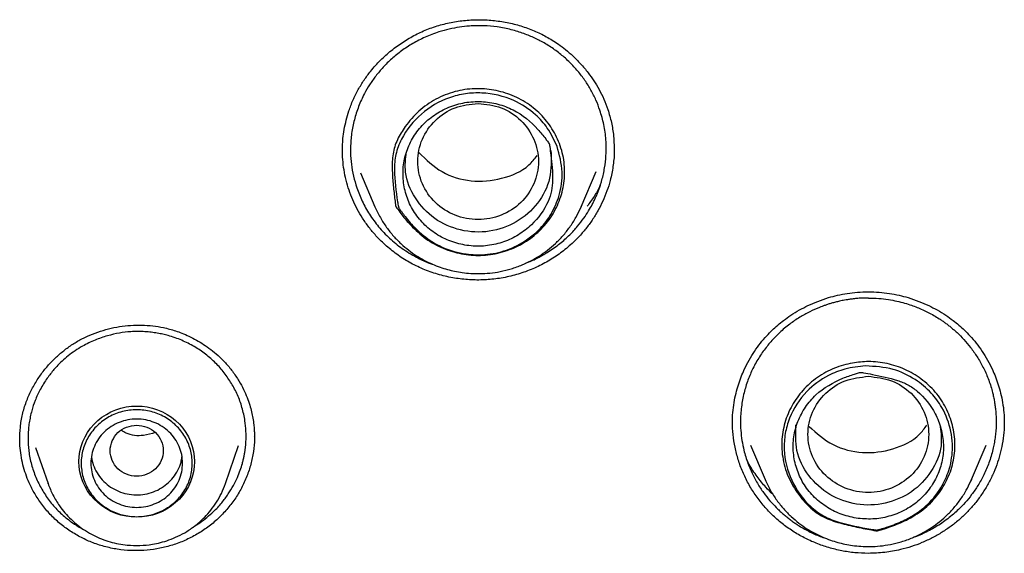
# Model space of a CAD drawing. Header units: millimetres. Extents: x 8 to 866, y 12 to 2084.
# Tile 77 of 100: x 404 to 424, y 1901 to 1912. Entities that reach past the tile are written whole.
import ezdxf

# ---------------------------------------------------------------- set-up
doc = ezdxf.new("R2010")
doc.units = ezdxf.units.MM

msp = doc.modelspace()

# ---------------------------------------------------------------- linework, layer by layer
at = {"color": 7, "linetype": 'Continuous', "lineweight": 30}
for p, q in [((410.677, 1909.61), (410.678, 1909.629)), ((416.304, 1909.668), (416.303, 1909.645)), ((411.048, 1909.164), (411.348, 1908.458)), ((415.621, 1908.458), (415.932, 1909.188)), ((415.605, 1908.425), (415.621, 1908.458)), ((415.621, 1908.458), (415.607, 1908.425)), ((408.85, 1903.691), (408.849, 1903.677)), ((404.318, 1903.466), (404.576, 1902.716)), ((408.25, 1902.716), (408.523, 1903.508)), ((419.129, 1903.513), (419.432, 1902.798)), ((423.705, 1902.798), (424.009, 1903.513)), ((423.689, 1902.766), (423.705, 1902.798)), ((423.705, 1902.798), (423.691, 1902.765)), ((404.579, 1902.708), (404.576, 1902.716))]:
    msp.add_line(p, q, dxfattribs=at)
at = {"color": 7, "linetype": 'Continuous', "lineweight": 30, "flags": 128}
msp.add_lwpolyline([(406.413, 1902.02), (406.303, 1902.025), (406.194, 1902.04), (406.086, 1902.064), (405.981, 1902.098), (405.88, 1902.141), (405.784, 1902.193), (405.693, 1902.253), (405.608, 1902.321), (405.529, 1902.396), (405.459, 1902.478), (405.396, 1902.566), (405.343, 1902.659), (405.298, 1902.756), (405.263, 1902.857), (405.238, 1902.961), (405.222, 1903.066), (405.217, 1903.173), (405.222, 1903.279), (405.238, 1903.384), (405.263, 1903.488), (405.298, 1903.589), (405.343, 1903.686), (405.396, 1903.779), (405.459, 1903.867), (405.529, 1903.949), (405.608, 1904.024), (405.693, 1904.092), (405.784, 1904.152), (405.88, 1904.204), (405.981, 1904.247), (406.086, 1904.281), (406.194, 1904.305), (406.303, 1904.32), (406.413, 1904.325), (406.524, 1904.32), (406.633, 1904.305), (406.741, 1904.281), (406.845, 1904.247), (406.946, 1904.204), (407.043, 1904.152), (407.134, 1904.092), (407.219, 1904.024), (407.297, 1903.949), (407.368, 1903.867), (407.43, 1903.779), (407.484, 1903.686), (407.529, 1903.589), (407.564, 1903.488), (407.589, 1903.384), (407.604, 1903.279), (407.609, 1903.173), (407.604, 1903.066), (407.589, 1902.961), (407.564, 1902.857), (407.529, 1902.756), (407.484, 1902.659), (407.43, 1902.566), (407.368, 1902.478), (407.297, 1902.396), (407.219, 1902.321), (407.134, 1902.253), (407.043, 1902.193), (406.946, 1902.141), (406.845, 1902.098), (406.741, 1902.064), (406.633, 1902.04), (406.524, 1902.025), (406.413, 1902.02)], dxfattribs=at)
at = {"color": 7, "linetype": 'Continuous', "lineweight": 30}
for points, knots in [([(410.675, 1909.601), (410.675, 1909.64), (410.676, 1909.729), (410.685, 1909.883), (410.71, 1910.063), (410.751, 1910.255), (410.811, 1910.461), (410.892, 1910.672), (410.998, 1910.886), (411.12, 1911.085), (411.272, 1911.291), (411.459, 1911.499), (411.684, 1911.701), (411.926, 1911.877), (412.185, 1912.028), (412.457, 1912.15), (412.742, 1912.243), (413.036, 1912.305), (413.335, 1912.336), (413.637, 1912.338), (413.937, 1912.309), (414.23, 1912.251), (414.464, 1912.18), (414.644, 1912.109), (414.774, 1912.05), (414.899, 1911.985), (415.025, 1911.911), (415.158, 1911.823), (415.302, 1911.714), (415.455, 1911.581), (415.613, 1911.421), (415.757, 1911.249), (415.885, 1911.07), (415.994, 1910.889), (416.094, 1910.689), (416.147, 1910.546), (416.174, 1910.472)], [0, 0, 0, 0, 0.016358, 0.036743, 0.061233, 0.087317, 0.112923, 0.144273, 0.174925, 0.204815, 0.234248, 0.273062, 0.311382, 0.349186, 0.386756, 0.42423, 0.461633, 0.499157, 0.536816, 0.574564, 0.612334, 0.649851, 0.68668, 0.704831, 0.722804, 0.740625, 0.758444, 0.778414, 0.801328, 0.827191, 0.855998, 0.887725, 0.913418, 0.940708, 0.969574, 1, 1, 1, 1]), ([(416.009, 1910.458), (415.983, 1910.529), (415.93, 1910.672), (415.825, 1910.88), (415.701, 1911.081), (415.554, 1911.273), (415.387, 1911.454), (415.199, 1911.621), (414.992, 1911.773), (414.81, 1911.88), (414.661, 1911.955), (414.55, 1912.004), (414.431, 1912.05), (414.304, 1912.093), (414.17, 1912.13), (414.028, 1912.162), (413.839, 1912.194), (413.597, 1912.215), (413.335, 1912.21), (413.096, 1912.183), (412.884, 1912.143), (412.693, 1912.091), (412.528, 1912.033), (412.389, 1911.975), (412.257, 1911.912), (412.091, 1911.821), (411.9, 1911.696), (411.695, 1911.53), (411.517, 1911.355), (411.365, 1911.174), (411.236, 1910.991), (411.139, 1910.823), (411.065, 1910.673), (411.009, 1910.538), (410.96, 1910.402), (410.92, 1910.262), (410.888, 1910.122), (410.864, 1909.979), (410.845, 1909.801), (410.838, 1909.586), (410.857, 1909.337), (410.899, 1909.09), (410.947, 1908.931), (410.972, 1908.852)], [0, 0, 0, 0, 0.028217, 0.056942, 0.086174, 0.115912, 0.146156, 0.176905, 0.208159, 0.239918, 0.253973, 0.268726, 0.284176, 0.300323, 0.317166, 0.334705, 0.35294, 0.386514, 0.422215, 0.447204, 0.473137, 0.500015, 0.518488, 0.536581, 0.554293, 0.571625, 0.605136, 0.637129, 0.667605, 0.696565, 0.724009, 0.749939, 0.767987, 0.786006, 0.803996, 0.821958, 0.839891, 0.857796, 0.875673, 0.906882, 0.938005, 0.969045, 1, 1, 1, 1]), ([(411.778, 1908.465), (411.776, 1908.479), (411.768, 1908.536), (411.749, 1908.693), (411.722, 1908.937), (411.705, 1909.191), (411.705, 1909.396), (411.72, 1909.552), (411.754, 1909.705), (411.812, 1909.85), (411.888, 1909.989), (411.985, 1910.135), (412.106, 1910.289), (412.256, 1910.442), (412.424, 1910.577), (412.607, 1910.689), (412.802, 1910.78), (413.003, 1910.848), (413.208, 1910.89), (413.413, 1910.909), (413.616, 1910.905), (413.814, 1910.879), (414.006, 1910.834), (414.195, 1910.768), (414.377, 1910.681), (414.55, 1910.573), (414.707, 1910.447), (414.845, 1910.307), (414.965, 1910.156), (415.069, 1909.991), (415.155, 1909.814), (415.22, 1909.626), (415.263, 1909.434), (415.28, 1909.239), (415.275, 1909.046), (415.248, 1908.853), (415.2, 1908.666), (415.13, 1908.484), (415.04, 1908.309), (414.928, 1908.145), (414.796, 1907.993), (414.649, 1907.859), (414.489, 1907.743), (414.319, 1907.645), (414.137, 1907.564), (413.943, 1907.503), (413.741, 1907.463), (413.538, 1907.446), (413.338, 1907.452), (413.143, 1907.479), (412.949, 1907.525), (412.758, 1907.594), (412.574, 1907.683), (412.4, 1907.794), (412.239, 1907.926), (412.071, 1908.091), (411.932, 1908.253), (411.836, 1908.381), (411.796, 1908.438), (411.783, 1908.458), (411.779, 1908.464), (411.778, 1908.465), (411.778, 1908.465), (411.778, 1908.465), (411.778, 1908.465)], [0, 0, 0, 0, 0.003876, 0.016178, 0.044044, 0.071899, 0.086185, 0.100485, 0.114711, 0.129043, 0.143443, 0.157827, 0.177144, 0.196509, 0.215795, 0.234919, 0.25411, 0.273231, 0.291374, 0.309582, 0.32773, 0.34519, 0.362702, 0.380163, 0.398384, 0.416666, 0.434882, 0.452314, 0.4698, 0.487236, 0.505403, 0.523626, 0.541784, 0.559532, 0.577339, 0.595093, 0.612847, 0.630653, 0.648403, 0.666527, 0.684715, 0.702843, 0.7203, 0.737808, 0.755265, 0.773499, 0.791795, 0.810025, 0.827445, 0.844918, 0.862341, 0.880523, 0.898761, 0.916933, 0.935851, 0.954783, 0.980666, 0.993387, 0.998107, 0.999522, 0.999889, 0.999976, 0.999996, 1, 1, 1, 1]), ([(415.122, 1909.709), (415.17, 1909.533), (415.26, 1909.198), (415.187, 1908.71), (415.021, 1908.316), (414.751, 1907.958), (414.425, 1907.708), (414.027, 1907.53), (413.651, 1907.451), (413.193, 1907.467), (412.751, 1907.592), (412.433, 1907.789), (412.265, 1907.936), (412.132, 1908.064), (412.015, 1908.198), (411.919, 1908.325), (411.887, 1908.37), (411.867, 1908.399), (411.852, 1908.421), (411.84, 1908.44), (411.838, 1908.443), (411.837, 1908.445), (411.837, 1908.445), (411.837, 1908.445), (411.837, 1908.445), (411.837, 1908.445), (411.837, 1908.445), (411.837, 1908.445), (411.837, 1908.446), (411.836, 1908.451), (411.829, 1908.49), (411.786, 1908.748), (411.742, 1909.11), (411.765, 1909.547), (411.928, 1909.964), (412.28, 1910.41), (412.778, 1910.701), (413.22, 1910.811), (413.676, 1910.832), (414.198, 1910.709), (414.646, 1910.416), (414.948, 1910.081), (415.061, 1909.84), (415.122, 1909.709)], [0, 0, 0, 0, 0.051546, 0.0974, 0.137513, 0.171805, 0.222446, 0.249548, 0.291867, 0.326805, 0.374196, 0.416427, 0.429271, 0.43661, 0.467941, 0.479135, 0.482017, 0.483629, 0.488956, 0.489635, 0.490025, 0.490107, 0.490116, 0.490118, 0.49012, 0.490121, 0.490123, 0.490129, 0.490154, 0.490339, 0.491591, 0.501223, 0.5634, 0.5946, 0.626119, 0.688335, 0.750519, 0.781774, 0.813028, 0.875091, 0.925121, 0.959493, 1, 1, 1, 1]), ([(411.944, 1908.913), (411.969, 1908.805), (412.019, 1908.59), (412.184, 1908.296), (412.406, 1908.04), (412.683, 1907.838), (412.999, 1907.702), (413.337, 1907.635), (413.683, 1907.639), (414.019, 1907.719), (414.328, 1907.867), (414.667, 1908.13), (414.903, 1908.451), (415.016, 1908.784), (415.038, 1909.108), (415.007, 1909.416), (414.975, 1909.661), (414.964, 1909.738), (414.961, 1909.755), (414.961, 1909.757), (414.961, 1909.758), (414.961, 1909.758), (414.961, 1909.758), (414.961, 1909.758), (414.961, 1909.758), (414.96, 1909.758), (414.96, 1909.76), (414.951, 1909.773), (414.926, 1909.809), (414.852, 1909.911), (414.645, 1910.165), (414.318, 1910.44), (413.895, 1910.597), (413.554, 1910.65), (413.207, 1910.629), (412.875, 1910.533), (412.573, 1910.37), (412.315, 1910.149), (412.114, 1909.878), (411.982, 1909.571), (411.915, 1909.243), (411.935, 1909.023), (411.944, 1908.913)], [0, 0, 0, 0, 0.034965, 0.070009, 0.105143, 0.140392, 0.175537, 0.210606, 0.245626, 0.280673, 0.315773, 0.350838, 0.413396, 0.437454, 0.461711, 0.516138, 0.535616, 0.54036, 0.540876, 0.541071, 0.541097, 0.541104, 0.541105, 0.541106, 0.541109, 0.541118, 0.541204, 0.541617, 0.546218, 0.554911, 0.581292, 0.649148, 0.684157, 0.719259, 0.754504, 0.789707, 0.824793, 0.85981, 0.894827, 0.929909, 0.965002, 1, 1, 1, 1]), ([(413.485, 1910.601), (413.321, 1910.582), (412.995, 1910.545), (412.577, 1910.268), (412.302, 1909.869), (412.201, 1909.396), (412.302, 1908.924), (412.577, 1908.522), (412.995, 1908.256), (413.485, 1908.159), (413.975, 1908.256), (414.392, 1908.522), (414.668, 1908.924), (414.768, 1909.396), (414.668, 1909.869), (414.392, 1910.268), (413.975, 1910.545), (413.648, 1910.582), (413.485, 1910.601)], [0, 0, 0, 0, 0.0625, 0.125, 0.1875, 0.25, 0.3125, 0.375, 0.4375, 0.5, 0.5625, 0.625, 0.6875, 0.75, 0.8125, 0.875, 0.9375, 1, 1, 1, 1]), ([(414.468, 1907.285), (414.491, 1907.294), (414.551, 1907.317), (414.644, 1907.359), (414.746, 1907.41), (414.843, 1907.463), (414.991, 1907.553), (415.176, 1907.685), (415.378, 1907.866), (415.541, 1908.043), (415.671, 1908.211), (415.771, 1908.364), (415.839, 1908.484), (415.886, 1908.576), (415.919, 1908.648), (415.95, 1908.72), (415.978, 1908.792), (416.004, 1908.864), (416.028, 1908.937), (416.067, 1909.069), (416.109, 1909.262), (416.141, 1909.542), (416.139, 1909.843), (416.098, 1910.16), (416.038, 1910.36), (416.009, 1910.458)], [0, 0, 0, 0, 0.018976, 0.048471, 0.077149, 0.105009, 0.132052, 0.208235, 0.277061, 0.338524, 0.392617, 0.439336, 0.478674, 0.499091, 0.519374, 0.539526, 0.559545, 0.579432, 0.599186, 0.618808, 0.686414, 0.752397, 0.837821, 0.920356, 1, 1, 1, 1]), ([(416.174, 1910.472), (416.2, 1910.383), (416.252, 1910.205), (416.295, 1909.935), (416.301, 1909.756), (416.304, 1909.668)], [0, 0, 0, 0, 0.340473, 0.679442, 1, 1, 1, 1]), ([(410.811, 1908.802), (410.79, 1908.87), (410.747, 1909.008), (410.705, 1909.22), (410.679, 1909.431), (410.676, 1909.571), (410.675, 1909.639)], [0, 0, 0, 0, 0.253058, 0.506921, 0.760787, 1, 1, 1, 1]), ([(416.303, 1909.67), (416.303, 1909.641), (416.308, 1909.514), (416.282, 1909.29), (416.231, 1909.024), (416.157, 1908.784), (416.072, 1908.573), (415.97, 1908.372), (415.852, 1908.18), (415.718, 1907.999), (415.552, 1907.808), (415.348, 1907.615), (415.102, 1907.429), (414.835, 1907.267), (414.547, 1907.134), (414.242, 1907.033), (413.931, 1906.967), (413.618, 1906.936), (413.306, 1906.938), (412.993, 1906.973), (412.683, 1907.042), (412.379, 1907.145), (412.092, 1907.281), (411.827, 1907.447), (411.584, 1907.638), (411.383, 1907.836), (411.219, 1908.032), (411.09, 1908.216), (410.979, 1908.406), (410.885, 1908.6), (410.836, 1908.734), (410.811, 1908.802)], [0, 0, 0, 0, 0.011455, 0.049546, 0.087527, 0.117123, 0.146717, 0.175641, 0.204564, 0.233484, 0.262404, 0.301435, 0.340582, 0.379611, 0.419918, 0.46036, 0.500664, 0.539661, 0.578776, 0.617778, 0.658223, 0.698798, 0.739231, 0.778578, 0.818052, 0.857405, 0.886883, 0.91636, 0.944226, 0.972136, 1, 1, 1, 1]), ([(414.993, 1909.622), (415, 1909.429), (415.013, 1909.043), (414.745, 1908.507), (414.296, 1908.115), (413.723, 1907.91), (413.115, 1907.94), (412.56, 1908.185), (412.158, 1908.62), (411.944, 1909.124), (411.985, 1909.455), (412.002, 1909.595)], [0, 0, 0, 0, 0.114511, 0.229041, 0.3436, 0.458142, 0.572694, 0.687207, 0.80173, 0.91627, 1, 1, 1, 1]), ([(412.259, 1909.58), (412.409, 1909.435), (412.71, 1909.144), (413.34, 1908.956), (413.976, 1909.014), (414.471, 1909.22), (414.655, 1909.451), (414.709, 1909.519)], [0, 0, 0, 0, 0.226291, 0.4528, 0.679191, 0.905814, 1, 1, 1, 1]), ([(416.015, 1908.899), (416.012, 1908.893), (415.976, 1908.815), (415.889, 1908.668), (415.792, 1908.535), (415.744, 1908.468)], [0, 0, 0, 0, 0.042011, 0.5167, 1, 1, 1, 1]), ([(410.972, 1908.852), (411.007, 1908.758), (411.079, 1908.567), (411.232, 1908.296), (411.421, 1908.038), (411.648, 1907.799), (411.911, 1907.585), (412.183, 1907.42), (412.395, 1907.316), (412.508, 1907.278), (412.536, 1907.268)], [0, 0, 0, 0, 0.132434, 0.268367, 0.407805, 0.550753, 0.697217, 0.847203, 0.962047, 1, 1, 1, 1]), ([(411.348, 1908.458), (411.384, 1908.382), (411.453, 1908.233), (411.584, 1908.031), (411.728, 1907.85), (411.882, 1907.692), (412.043, 1907.556), (412.208, 1907.441), (412.372, 1907.345), (412.535, 1907.266), (412.694, 1907.204), (412.847, 1907.156), (413.001, 1907.118), (413.162, 1907.09), (413.337, 1907.072), (413.528, 1907.068), (413.732, 1907.079), (413.948, 1907.112), (414.174, 1907.167), (414.385, 1907.243), (414.579, 1907.334), (414.753, 1907.434), (414.924, 1907.554), (415.09, 1907.694), (415.246, 1907.855), (415.389, 1908.036), (415.513, 1908.227), (415.576, 1908.362), (415.605, 1908.425)], [0, 0, 0, 0, 0.0471343, 0.0923137, 0.1355376, 0.176809, 0.2161345, 0.2535226, 0.2889835, 0.3225284, 0.354169, 0.3839169, 0.4121842, 0.442284, 0.4749576, 0.5102132, 0.54806, 0.5885073, 0.6315649, 0.6772427, 0.7132345, 0.75071, 0.7896725, 0.8301248, 0.8720688, 0.9155057, 0.9604355, 1, 1, 1, 1]), ([(418.752, 1903.971), (418.754, 1904.044), (418.758, 1904.187), (418.785, 1904.393), (418.825, 1904.586), (418.875, 1904.764), (418.933, 1904.928), (419.005, 1905.099), (419.096, 1905.276), (419.208, 1905.459), (419.33, 1905.627), (419.453, 1905.773), (419.573, 1905.897), (419.69, 1906.003), (419.819, 1906.107), (419.969, 1906.214), (420.137, 1906.317), (420.324, 1906.413), (420.524, 1906.5), (420.73, 1906.571), (420.934, 1906.625), (421.134, 1906.663), (421.347, 1906.69), (421.494, 1906.693), (421.569, 1906.695)], [0, 0, 0, 0, 0.0516933, 0.1006763, 0.1469181, 0.190376, 0.2310073, 0.2687759, 0.3202807, 0.3694018, 0.4173437, 0.4640919, 0.5006372, 0.5364931, 0.5725799, 0.6142347, 0.6624001, 0.7075232, 0.7571637, 0.8112868, 0.8547939, 0.9007637, 0.9491701, 1, 1, 1, 1]), ([(421.569, 1906.695), (421.644, 1906.693), (421.79, 1906.69), (422.003, 1906.663), (422.203, 1906.625), (422.408, 1906.571), (422.613, 1906.5), (422.814, 1906.413), (423, 1906.317), (423.169, 1906.214), (423.319, 1906.107), (423.447, 1906.003), (423.564, 1905.897), (423.685, 1905.773), (423.808, 1905.627), (423.929, 1905.459), (424.042, 1905.276), (424.132, 1905.099), (424.205, 1904.928), (424.263, 1904.764), (424.313, 1904.586), (424.353, 1904.393), (424.38, 1904.187), (424.384, 1904.044), (424.385, 1903.971)], [0, 0, 0, 0, 0.05083, 0.099236, 0.145206, 0.188713, 0.242836, 0.292477, 0.3376, 0.385765, 0.42742, 0.463507, 0.499363, 0.535908, 0.582656, 0.630598, 0.679719, 0.731224, 0.768993, 0.809624, 0.853082, 0.899324, 0.948307, 1, 1, 1, 1]), ([(421.569, 1906.565), (421.557, 1906.565), (421.528, 1906.565), (421.472, 1906.563), (421.394, 1906.56), (421.305, 1906.553), (421.217, 1906.542), (421.141, 1906.531), (421.079, 1906.521), (421.022, 1906.51), (420.959, 1906.496), (420.887, 1906.479), (420.81, 1906.458), (420.738, 1906.436), (420.673, 1906.414), (420.613, 1906.392), (420.506, 1906.351), (420.349, 1906.281), (420.142, 1906.165), (419.932, 1906.022), (419.769, 1905.885), (419.649, 1905.768), (419.568, 1905.681), (419.488, 1905.587), (419.409, 1905.486), (419.333, 1905.376), (419.26, 1905.259), (419.174, 1905.1), (419.081, 1904.892), (418.996, 1904.628), (418.938, 1904.341), (418.917, 1904.069), (418.924, 1903.822), (418.948, 1903.612), (418.994, 1903.382), (419.068, 1903.14), (419.174, 1902.893), (419.295, 1902.676), (419.425, 1902.487), (419.558, 1902.325), (419.671, 1902.207), (419.76, 1902.124), (419.826, 1902.066), (419.895, 1902.01), (419.965, 1901.956), (420.037, 1901.905), (420.158, 1901.825), (420.335, 1901.724), (420.528, 1901.634), (420.648, 1901.595), (420.685, 1901.583)], [0, 0, 0, 0, 0.004573, 0.012099, 0.022579, 0.036013, 0.048393, 0.05836, 0.066888, 0.073978, 0.081744, 0.09325, 0.10404, 0.114116, 0.123475, 0.13212, 0.140049, 0.169811, 0.201995, 0.236597, 0.273617, 0.289175, 0.305433, 0.322392, 0.340051, 0.35841, 0.37747, 0.397228, 0.433478, 0.471865, 0.512389, 0.555046, 0.585743, 0.615191, 0.643391, 0.683339, 0.720485, 0.754828, 0.786372, 0.815115, 0.841061, 0.853202, 0.865303, 0.877365, 0.889388, 0.901372, 0.913316, 0.9489, 0.984133, 1, 1, 1, 1]), ([(421.569, 1906.565), (421.641, 1906.563), (421.78, 1906.56), (421.978, 1906.536), (422.157, 1906.503), (422.316, 1906.462), (422.455, 1906.418), (422.618, 1906.357), (422.814, 1906.268), (422.985, 1906.17), (423.101, 1906.093), (423.162, 1906.049), (423.224, 1906.003), (423.285, 1905.954), (423.346, 1905.902), (423.436, 1905.821), (423.553, 1905.702), (423.693, 1905.536), (423.827, 1905.346), (423.95, 1905.131), (424.057, 1904.892), (424.122, 1904.69), (424.158, 1904.538), (424.178, 1904.443), (424.193, 1904.345), (424.205, 1904.245), (424.213, 1904.143), (424.217, 1904.035), (424.217, 1903.918), (424.21, 1903.793), (424.196, 1903.667), (424.176, 1903.545), (424.14, 1903.371), (424.075, 1903.153), (423.969, 1902.904), (423.847, 1902.683), (423.715, 1902.491), (423.579, 1902.324), (423.451, 1902.191), (423.33, 1902.081), (423.215, 1901.987), (423.093, 1901.898), (422.966, 1901.817), (422.836, 1901.744), (422.702, 1901.679), (422.589, 1901.627), (422.519, 1901.606), (422.495, 1901.599)], [0, 0, 0, 0, 0.029419, 0.056464, 0.081135, 0.103431, 0.123351, 0.140897, 0.1746, 0.211357, 0.221492, 0.231838, 0.242392, 0.253157, 0.264131, 0.275314, 0.30317, 0.333183, 0.365352, 0.399674, 0.436148, 0.474773, 0.488131, 0.501729, 0.515565, 0.529641, 0.543955, 0.558507, 0.575024, 0.593208, 0.610962, 0.628289, 0.645186, 0.685537, 0.723215, 0.75822, 0.790556, 0.820222, 0.847219, 0.867072, 0.887838, 0.908496, 0.929045, 0.949486, 0.969818, 0.990043, 1, 1, 1, 1]), ([(403.989, 1903.62), (403.991, 1903.709), (403.996, 1903.886), (404.042, 1904.151), (404.118, 1904.408), (404.223, 1904.648), (404.348, 1904.867), (404.489, 1905.065), (404.644, 1905.243), (404.811, 1905.402), (404.991, 1905.545), (405.184, 1905.67), (405.389, 1905.776), (405.604, 1905.862), (405.827, 1905.928), (406.055, 1905.975), (406.287, 1906), (406.518, 1906.005), (406.745, 1905.99), (406.937, 1905.959), (407.095, 1905.922), (407.222, 1905.883), (407.355, 1905.835), (407.5, 1905.773), (407.65, 1905.695), (407.801, 1905.603), (407.951, 1905.497), (408.104, 1905.37), (408.256, 1905.219), (408.404, 1905.045), (408.488, 1904.913), (408.532, 1904.845)], [0, 0, 0, 0, 0.044244, 0.087988, 0.131243, 0.173197, 0.213522, 0.25223, 0.289313, 0.325549, 0.361721, 0.39783, 0.433968, 0.470242, 0.506626, 0.543077, 0.57954, 0.615808, 0.651479, 0.686511, 0.707232, 0.727789, 0.7492, 0.774125, 0.802724, 0.829364, 0.858545, 0.89024, 0.924411, 0.96101, 1, 1, 1, 1]), ([(408.376, 1904.795), (408.328, 1904.868), (408.231, 1905.018), (408.05, 1905.22), (407.842, 1905.404), (407.606, 1905.563), (407.346, 1905.694), (407.125, 1905.771), (406.954, 1905.814), (406.838, 1905.837), (406.713, 1905.856), (406.579, 1905.867), (406.438, 1905.871), (406.261, 1905.866), (406.048, 1905.841), (405.799, 1905.784), (405.542, 1905.695), (405.319, 1905.586), (405.136, 1905.472), (404.995, 1905.367), (404.847, 1905.24), (404.699, 1905.087), (404.546, 1904.892), (404.414, 1904.677), (404.309, 1904.449), (404.245, 1904.258), (404.208, 1904.103), (404.185, 1903.978), (404.17, 1903.853), (404.162, 1903.728), (404.162, 1903.604), (404.168, 1903.48), (404.188, 1903.304), (404.237, 1903.08), (404.33, 1902.813), (404.42, 1902.649), (404.465, 1902.567)], [0, 0, 0, 0, 0.038256, 0.077292, 0.117107, 0.157699, 0.199068, 0.24121, 0.25694, 0.273735, 0.291595, 0.310519, 0.330507, 0.351557, 0.385114, 0.421056, 0.459377, 0.500075, 0.52595, 0.550908, 0.574948, 0.609281, 0.641556, 0.68138, 0.717557, 0.75009, 0.768543, 0.786903, 0.80517, 0.823345, 0.841427, 0.859418, 0.877317, 0.918703, 0.959596, 1, 1, 1, 1]), ([(421.747, 1901.736), (421.74, 1901.737), (421.703, 1901.743), (421.549, 1901.77), (421.343, 1901.811), (421.109, 1901.864), (420.934, 1901.91), (420.763, 1901.968), (420.598, 1902.044), (420.447, 1902.144), (420.313, 1902.266), (420.184, 1902.409), (420.062, 1902.574), (419.952, 1902.761), (419.867, 1902.959), (419.809, 1903.164), (419.777, 1903.375), (419.772, 1903.582), (419.792, 1903.784), (419.836, 1903.978), (419.901, 1904.163), (419.987, 1904.338), (420.09, 1904.5), (420.212, 1904.653), (420.354, 1904.794), (420.513, 1904.92), (420.685, 1905.026), (420.865, 1905.11), (421.051, 1905.174), (421.232, 1905.217), (421.405, 1905.24), (421.579, 1905.249), (421.764, 1905.239), (421.958, 1905.209), (422.146, 1905.157), (422.327, 1905.086), (422.5, 1904.997), (422.664, 1904.889), (422.818, 1904.762), (422.959, 1904.616), (423.079, 1904.458), (423.178, 1904.288), (423.256, 1904.111), (423.314, 1903.926), (423.351, 1903.735), (423.366, 1903.54), (423.358, 1903.345), (423.326, 1903.151), (423.271, 1902.962), (423.195, 1902.781), (423.099, 1902.612), (422.986, 1902.455), (422.855, 1902.308), (422.705, 1902.175), (422.537, 1902.058), (422.367, 1901.964), (422.199, 1901.887), (422.032, 1901.822), (421.892, 1901.775), (421.797, 1901.749), (421.762, 1901.739), (421.751, 1901.737), (421.748, 1901.736), (421.747, 1901.736), (421.747, 1901.736), (421.747, 1901.736), (421.747, 1901.736)], [0, 0, 0, 0, 0.001988, 0.009943, 0.041765, 0.057829, 0.073936, 0.089965, 0.105922, 0.122143, 0.138477, 0.154779, 0.174478, 0.194222, 0.213882, 0.233332, 0.252852, 0.272298, 0.290454, 0.308674, 0.326834, 0.344289, 0.361794, 0.379249, 0.397469, 0.415749, 0.433964, 0.451405, 0.4689, 0.486345, 0.500817, 0.515289, 0.532586, 0.549939, 0.567237, 0.584507, 0.601828, 0.6191, 0.637318, 0.655594, 0.673804, 0.691407, 0.709066, 0.726674, 0.744589, 0.762559, 0.780469, 0.798467, 0.816529, 0.834534, 0.852041, 0.869599, 0.887105, 0.905372, 0.923708, 0.942005, 0.957465, 0.972928, 0.990001, 0.996964, 0.999202, 0.999809, 0.999957, 0.999991, 0.999998, 1, 1, 1, 1]), ([(421.512, 1905.156), (421.705, 1905.145), (422.068, 1905.124), (422.532, 1904.899), (422.87, 1904.619), (423.136, 1904.258), (423.274, 1903.887), (423.325, 1903.472), (423.286, 1903.103), (423.126, 1902.69), (422.867, 1902.327), (422.577, 1902.099), (422.379, 1901.99), (422.212, 1901.908), (422.043, 1901.841), (421.885, 1901.791), (421.83, 1901.776), (421.796, 1901.766), (421.769, 1901.759), (421.746, 1901.753), (421.742, 1901.752), (421.741, 1901.752), (421.74, 1901.752), (421.74, 1901.752), (421.74, 1901.752), (421.74, 1901.752), (421.74, 1901.752), (421.74, 1901.752), (421.739, 1901.752), (421.734, 1901.753), (421.694, 1901.759), (421.432, 1901.803), (421.062, 1901.876), (420.633, 1902.03), (420.274, 1902.308), (419.942, 1902.769), (419.809, 1903.315), (419.837, 1903.755), (419.957, 1904.179), (420.242, 1904.623), (420.675, 1904.944), (421.1, 1905.114), (421.368, 1905.142), (421.512, 1905.156)], [0, 0, 0, 0, 0.052433, 0.098931, 0.139432, 0.173853, 0.223983, 0.249541, 0.292688, 0.327904, 0.374194, 0.416434, 0.429276, 0.436608, 0.46794, 0.479134, 0.482016, 0.483628, 0.488957, 0.489635, 0.490023, 0.490105, 0.490114, 0.490116, 0.490118, 0.490119, 0.49012, 0.490127, 0.490153, 0.490338, 0.491593, 0.501222, 0.5634, 0.594601, 0.626121, 0.688338, 0.750523, 0.781779, 0.813033, 0.875097, 0.926438, 0.960482, 1, 1, 1, 1]), ([(421.317, 1901.999), (421.431, 1901.988), (421.659, 1901.967), (422, 1902.027), (422.321, 1902.151), (422.605, 1902.343), (422.837, 1902.591), (423.008, 1902.88), (423.111, 1903.198), (423.136, 1903.53), (423.086, 1903.86), (422.93, 1904.251), (422.687, 1904.567), (422.392, 1904.774), (422.079, 1904.894), (421.766, 1904.96), (421.515, 1905.007), (421.435, 1905.02), (421.418, 1905.023), (421.415, 1905.024), (421.415, 1905.024), (421.414, 1905.024), (421.414, 1905.024), (421.414, 1905.024), (421.414, 1905.024), (421.414, 1905.024), (421.412, 1905.023), (421.396, 1905.02), (421.353, 1905.008), (421.229, 1904.972), (420.915, 1904.86), (420.543, 1904.646), (420.257, 1904.307), (420.099, 1904.01), (420.013, 1903.686), (420.005, 1903.352), (420.073, 1903.025), (420.211, 1902.72), (420.416, 1902.452), (420.679, 1902.237), (420.982, 1902.074), (421.205, 1902.024), (421.317, 1901.999)], [0, 0, 0, 0, 0.034965, 0.070009, 0.105143, 0.140392, 0.175538, 0.210606, 0.245626, 0.280673, 0.315774, 0.350838, 0.413396, 0.437455, 0.461712, 0.516138, 0.535617, 0.54036, 0.540876, 0.541071, 0.541098, 0.541104, 0.541105, 0.541107, 0.541109, 0.541118, 0.541205, 0.541617, 0.546218, 0.554912, 0.581292, 0.649149, 0.684158, 0.71926, 0.754504, 0.789707, 0.824793, 0.85981, 0.894827, 0.929909, 0.965002, 1, 1, 1, 1]), ([(408.532, 1904.845), (408.565, 1904.787), (408.628, 1904.675), (408.7, 1904.506), (408.754, 1904.35), (408.793, 1904.208), (408.82, 1904.072), (408.838, 1903.947), (408.848, 1903.837), (408.851, 1903.752), (408.852, 1903.706), (408.852, 1903.687)], [0, 0, 0, 0, 0.164213, 0.313593, 0.448505, 0.56918, 0.675769, 0.789335, 0.881166, 0.95135, 1, 1, 1, 1]), ([(421.569, 1904.941), (421.405, 1904.922), (421.079, 1904.885), (420.661, 1904.609), (420.386, 1904.209), (420.285, 1903.736), (420.386, 1903.264), (420.661, 1902.862), (421.079, 1902.597), (421.569, 1902.499), (422.059, 1902.597), (422.476, 1902.862), (422.752, 1903.264), (422.852, 1903.736), (422.752, 1904.209), (422.476, 1904.609), (422.059, 1904.885), (421.732, 1904.922), (421.569, 1904.941)], [0, 0, 0, 0, 0.0625, 0.125, 0.1875, 0.25, 0.3125, 0.375, 0.4375, 0.5, 0.5625, 0.625, 0.6875, 0.75, 0.8125, 0.875, 0.9375, 1, 1, 1, 1]), ([(407.582, 1901.816), (407.628, 1901.844), (407.728, 1901.905), (407.868, 1902.012), (408.023, 1902.149), (408.172, 1902.31), (408.309, 1902.493), (408.417, 1902.67), (408.499, 1902.838), (408.559, 1902.991), (408.597, 1903.114), (408.622, 1903.21), (408.638, 1903.285), (408.652, 1903.36), (408.662, 1903.435), (408.671, 1903.509), (408.68, 1903.632), (408.68, 1903.804), (408.657, 1904.043), (408.6, 1904.295), (408.508, 1904.556), (408.42, 1904.716), (408.376, 1904.795)], [0, 0, 0, 0, 0.04621, 0.100368, 0.151859, 0.22407, 0.290271, 0.350455, 0.404613, 0.45274, 0.49483, 0.517393, 0.539826, 0.562128, 0.5843, 0.606341, 0.628251, 0.693172, 0.756914, 0.840043, 0.921073, 1, 1, 1, 1]), ([(421.569, 1901.27), (421.476, 1901.273), (421.291, 1901.278), (421.016, 1901.319), (420.748, 1901.385), (420.488, 1901.475), (420.238, 1901.589), (420.001, 1901.727), (419.778, 1901.887), (419.572, 1902.068), (419.386, 1902.268), (419.221, 1902.485), (419.08, 1902.715), (418.962, 1902.958), (418.87, 1903.21), (418.803, 1903.469), (418.76, 1903.733), (418.755, 1903.91), (418.752, 1903.999)], [0, 0, 0, 0, 0.063019, 0.125672, 0.188094, 0.2504, 0.31269, 0.375067, 0.43764, 0.50054, 0.563484, 0.62617, 0.68869, 0.751101, 0.813443, 0.875751, 0.938068, 1, 1, 1, 1]), ([(424.385, 1903.999), (424.383, 1903.924), (424.38, 1903.769), (424.348, 1903.542), (424.298, 1903.319), (424.231, 1903.103), (424.145, 1902.892), (424.04, 1902.687), (423.918, 1902.49), (423.781, 1902.305), (423.629, 1902.134), (423.465, 1901.977), (423.288, 1901.834), (423.098, 1901.704), (422.895, 1901.589), (422.682, 1901.49), (422.462, 1901.408), (422.205, 1901.336), (421.962, 1901.294), (421.738, 1901.273), (421.625, 1901.271), (421.569, 1901.27)], [0, 0, 0, 0, 0.052596, 0.108218, 0.160222, 0.212228, 0.265649, 0.319071, 0.372505, 0.426316, 0.478227, 0.530501, 0.582587, 0.634674, 0.688222, 0.741771, 0.794574, 0.84774, 0.923304, 0.961652, 1, 1, 1, 1]), ([(406.413, 1903.928), (406.341, 1903.92), (406.198, 1903.903), (406.014, 1903.782), (405.893, 1903.606), (405.849, 1903.398), (405.893, 1903.19), (406.014, 1903.013), (406.198, 1902.896), (406.413, 1902.854), (406.629, 1902.896), (406.813, 1903.013), (406.934, 1903.19), (406.978, 1903.398), (406.934, 1903.606), (406.813, 1903.782), (406.629, 1903.903), (406.485, 1903.92), (406.413, 1903.928)], [0, 0, 0, 0, 0.0625, 0.125, 0.1875, 0.25, 0.3125, 0.375, 0.4375, 0.5, 0.5625, 0.625, 0.6875, 0.75, 0.8125, 0.875, 0.9375, 1, 1, 1, 1]), ([(406.797, 1903.776), (406.717, 1903.751), (406.522, 1903.69), (406.263, 1903.717), (406.13, 1903.8), (406.098, 1903.82)], [0, 0, 0, 0, 0.343957, 0.84427, 1, 1, 1, 1]), ([(423.06, 1903.896), (423.075, 1903.764), (423.11, 1903.44), (422.893, 1902.947), (422.487, 1902.516), (421.928, 1902.276), (421.32, 1902.252), (420.75, 1902.462), (420.306, 1902.859), (420.047, 1903.384), (420.062, 1903.755), (420.07, 1903.934)], [0, 0, 0, 0, 0.079876, 0.195986, 0.312058, 0.428139, 0.544238, 0.660355, 0.776456, 0.892564, 1, 1, 1, 1]), ([(420.34, 1903.902), (420.497, 1903.762), (420.812, 1903.483), (421.45, 1903.32), (422.082, 1903.405), (422.563, 1903.627), (422.732, 1903.861), (422.779, 1903.926)], [0, 0, 0, 0, 0.227857, 0.455857, 0.68379, 0.911885, 1, 1, 1, 1]), ([(404.314, 1902.484), (404.276, 1902.552), (404.206, 1902.677), (404.127, 1902.87), (404.066, 1903.058), (404.023, 1903.253), (403.995, 1903.446), (403.992, 1903.573), (403.99, 1903.633)], [0, 0, 0, 0, 0.1927386, 0.3550293, 0.517322, 0.6843081, 0.8512948, 1, 1, 1, 1]), ([(408.85, 1903.701), (408.85, 1903.682), (408.855, 1903.575), (408.833, 1903.379), (408.783, 1903.118), (408.699, 1902.865), (408.587, 1902.622), (408.449, 1902.392), (408.285, 1902.179), (408.098, 1901.985), (407.89, 1901.81), (407.661, 1901.66), (407.415, 1901.534), (407.158, 1901.438), (406.894, 1901.371), (406.627, 1901.332), (406.355, 1901.321), (406.08, 1901.34), (405.805, 1901.391), (405.542, 1901.47), (405.294, 1901.578), (405.062, 1901.71), (404.843, 1901.867), (404.643, 1902.05), (404.462, 1902.255), (404.363, 1902.408), (404.314, 1902.484)], [0, 0, 0, 0, 0.009191, 0.052249, 0.095168, 0.138073, 0.18112, 0.224034, 0.266775, 0.309646, 0.352383, 0.395832, 0.43943, 0.482883, 0.525124, 0.567489, 0.60973, 0.653537, 0.697489, 0.74129, 0.783623, 0.826088, 0.868426, 0.912239, 0.956195, 1, 1, 1, 1]), ([(405.476, 1903.261), (405.486, 1903.208), (405.509, 1903.096), (405.586, 1902.937), (405.694, 1902.79), (405.831, 1902.667), (405.99, 1902.572), (406.166, 1902.508), (406.351, 1902.479), (406.538, 1902.484), (406.721, 1902.525), (406.891, 1902.6), (407.044, 1902.705), (407.172, 1902.837), (407.27, 1902.991), (407.332, 1903.138), (407.345, 1903.234), (407.35, 1903.271)], [0, 0, 0, 0, 0.0618309, 0.1307057, 0.1995805, 0.2684553, 0.3373301, 0.4062049, 0.4750797, 0.5439545, 0.6128294, 0.6817042, 0.750579, 0.8194538, 0.8883286, 0.9572034, 1, 1, 1, 1]), ([(419.596, 1902.491), (419.545, 1902.54), (419.425, 1902.656), (419.26, 1902.864), (419.127, 1903.058), (419.067, 1903.182), (419.05, 1903.216)], [0, 0, 0, 0, 0.22913, 0.544321, 0.872736, 1, 1, 1, 1]), ([(419.432, 1902.798), (419.468, 1902.722), (419.537, 1902.574), (419.668, 1902.371), (419.812, 1902.191), (419.966, 1902.033), (420.127, 1901.897), (420.292, 1901.781), (420.456, 1901.685), (420.619, 1901.607), (420.778, 1901.544), (420.931, 1901.496), (421.085, 1901.459), (421.246, 1901.43), (421.421, 1901.413), (421.612, 1901.408), (421.816, 1901.42), (422.032, 1901.452), (422.258, 1901.508), (422.469, 1901.583), (422.663, 1901.674), (422.837, 1901.774), (423.008, 1901.894), (423.174, 1902.034), (423.33, 1902.195), (423.473, 1902.376), (423.597, 1902.567), (423.66, 1902.702), (423.689, 1902.766)], [0, 0, 0, 0, 0.047134, 0.092314, 0.135538, 0.176809, 0.216134, 0.253523, 0.288983, 0.322528, 0.354169, 0.383917, 0.412184, 0.442284, 0.474958, 0.510213, 0.54806, 0.588507, 0.631565, 0.677243, 0.713234, 0.75071, 0.789672, 0.830125, 0.872069, 0.915506, 0.960436, 1, 1, 1, 1]), ([(404.576, 1902.716), (404.608, 1902.636), (404.672, 1902.474), (404.796, 1902.274), (404.925, 1902.108), (405.052, 1901.973), (405.194, 1901.849), (405.349, 1901.739), (405.513, 1901.644), (405.684, 1901.567), (405.859, 1901.507), (406.036, 1901.465), (406.243, 1901.435), (406.478, 1901.427), (406.709, 1901.45), (406.909, 1901.492), (407.087, 1901.546), (407.271, 1901.622), (407.459, 1901.725), (407.647, 1901.857), (407.813, 1902.006), (407.953, 1902.166), (408.07, 1902.331), (408.173, 1902.515), (408.224, 1902.648), (408.25, 1902.716)], [0, 0, 0, 0, 0.053649, 0.109076, 0.147072, 0.185928, 0.225685, 0.265931, 0.305636, 0.344761, 0.383308, 0.421282, 0.458685, 0.513703, 0.567456, 0.603119, 0.641498, 0.683033, 0.727753, 0.775685, 0.826855, 0.867382, 0.909748, 0.953955, 1, 1, 1, 1]), ([(404.465, 1902.567), (404.515, 1902.49), (404.616, 1902.334), (404.809, 1902.123), (405.013, 1901.95), (405.189, 1901.829), (405.291, 1901.777), (405.326, 1901.759)], [0, 0, 0, 0, 0.231352, 0.469422, 0.714232, 0.902339, 1, 1, 1, 1])]:
    msp.add_open_spline(points, degree=3, knots=knots, dxfattribs=at)
for points in [[(407.563, 1903.139), (407.561, 1903.09), (407.558, 1902.994), (407.527, 1902.851), (407.479, 1902.713), (407.412, 1902.583), (407.328, 1902.462), (407.229, 1902.353), (407.115, 1902.257), (406.99, 1902.176), (406.855, 1902.112), (406.712, 1902.065), (406.564, 1902.037), (406.413, 1902.027), (406.263, 1902.037), (406.115, 1902.065), (405.972, 1902.112), (405.837, 1902.176), (405.711, 1902.257), (405.598, 1902.353), (405.498, 1902.462), (405.415, 1902.583), (405.348, 1902.713), (405.299, 1902.851), (405.27, 1902.994), (405.26, 1903.139), (405.27, 1903.284), (405.299, 1903.426), (405.348, 1903.564), (405.415, 1903.694), (405.498, 1903.815), (405.598, 1903.925), (405.711, 1904.02), (405.837, 1904.101), (405.972, 1904.165), (406.115, 1904.212), (406.263, 1904.241), (406.413, 1904.25), (406.564, 1904.241), (406.712, 1904.212), (406.855, 1904.165), (406.99, 1904.101), (407.115, 1904.02), (407.229, 1903.925), (407.328, 1903.815), (407.412, 1903.694), (407.479, 1903.564), (407.527, 1903.426), (407.558, 1903.284), (407.561, 1903.187), (407.563, 1903.139)], [(407.363, 1903.139), (407.36, 1903.079), (407.353, 1902.959), (407.296, 1902.786), (407.208, 1902.627), (407.089, 1902.487), (406.945, 1902.373), (406.779, 1902.288), (406.6, 1902.235), (406.413, 1902.217), (406.227, 1902.235), (406.047, 1902.288), (405.882, 1902.373), (405.737, 1902.487), (405.618, 1902.627), (405.53, 1902.786), (405.476, 1902.959), (405.457, 1903.139), (405.476, 1903.318), (405.53, 1903.491), (405.618, 1903.651), (405.737, 1903.79), (405.882, 1903.905), (406.047, 1903.99), (406.227, 1904.042), (406.413, 1904.06), (406.6, 1904.042), (406.779, 1903.99), (406.945, 1903.905), (407.089, 1903.79), (407.208, 1903.651), (407.296, 1903.491), (407.353, 1903.318), (407.36, 1903.199), (407.363, 1903.139)]]:
    msp.add_open_spline(points, degree=3, dxfattribs=at)

doc.saveas('drawing.dxf')
